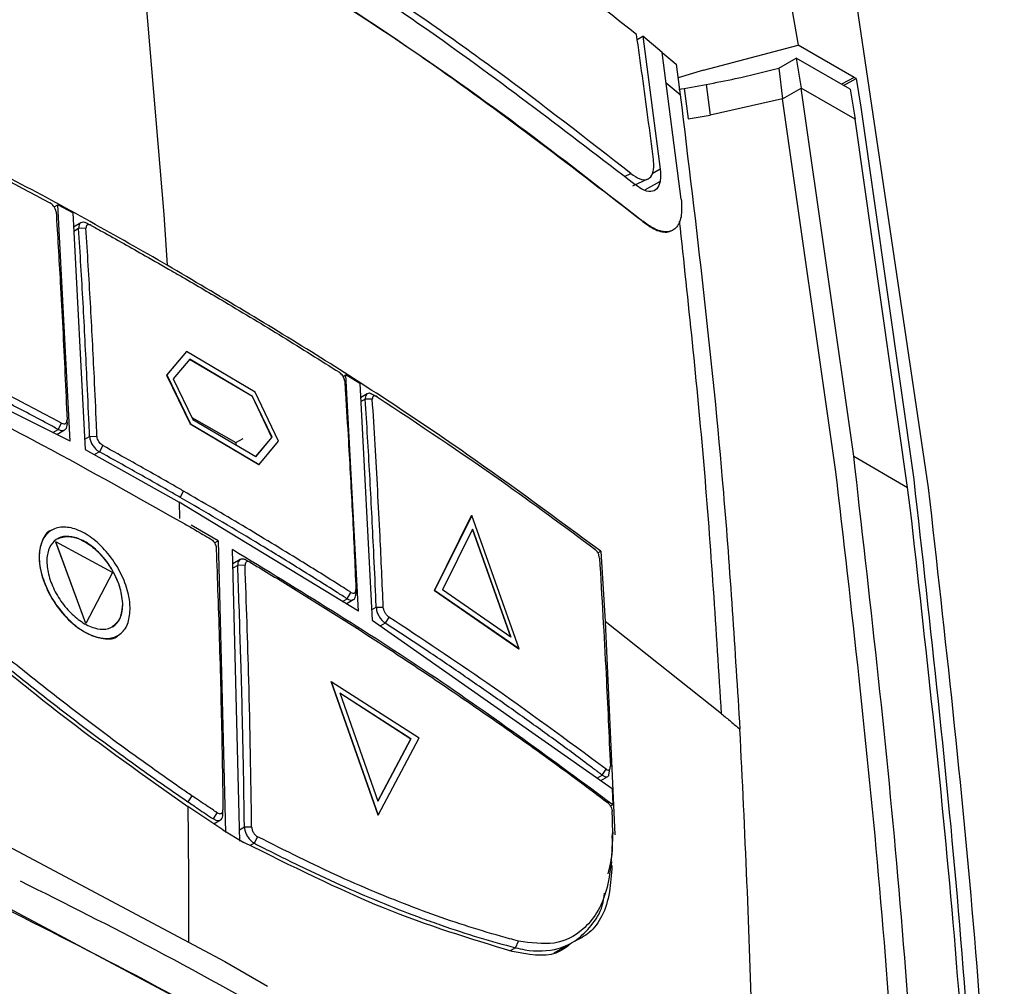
# Model space of a CAD drawing. Extents: x 106 to 315, y 19 to 260.
# Tile 22 of 132: x 158 to 169, y 73 to 84. Entities that reach past the tile are written whole.
import ezdxf

# ---------------------------------------------------------------- set-up
doc = ezdxf.new("R2010")
doc.units = 0
doc.layers.get('0').update_dxf_attribs({"linetype": 'CONTINUOUS'})

msp = doc.modelspace()

# ---------------------------------------------------------------- linework, layer by layer
at = {"color": 7, "linetype": 'CONTINUOUS'}
for p, q in [((166.856, 84.422), (167.042, 83.327)), ((159.762, 84.336), (160.005, 81.444)), ((167.665, 83.956), (168.486, 78.409)), ((165.258, 83.388), (165.32, 83.424)), ((165.32, 83.424), (165.512, 81.949)), ((165.535, 83.245), (165.32, 83.424)), ((165.994, 83.048), (167.042, 83.327)), ((167.665, 82.967), (167.042, 83.327)), ((165.534, 83.244), (165.691, 83.113)), ((165.746, 81.615), (165.535, 83.245)), ((166.827, 83.07), (167.021, 83.182)), ((167.021, 83.182), (167.076, 82.849)), ((167.62, 82.836), (167.021, 83.182)), ((165.691, 83.113), (165.734, 82.773)), ((165.994, 83.048), (165.71, 82.963)), ((166.827, 83.07), (166.871, 82.73)), ((167.665, 82.967), (167.523, 82.892)), ((167.546, 82.879), (167.688, 82.954)), ((167.688, 82.954), (167.665, 82.967)), ((167.688, 82.954), (167.74, 82.636)), ((165.734, 82.773), (165.578, 82.904)), ((165.718, 82.836), (165.779, 82.846)), ((165.779, 82.846), (166.023, 82.889)), ((165.779, 82.846), (165.823, 82.506)), ((166.023, 82.889), (166.067, 82.549)), ((166.871, 82.73), (167.076, 82.849)), ((167.659, 78.762), (167.076, 82.848)), ((167.675, 82.503), (167.076, 82.848)), ((167.62, 82.836), (167.675, 82.503)), ((166.871, 82.73), (166.067, 82.549)), ((167.459, 78.615), (166.871, 82.73)), ((167.74, 82.636), (168.325, 78.502)), ((165.823, 82.506), (166.067, 82.549)), ((168.258, 78.416), (167.675, 82.503)), ((165.209, 81.764), (165.376, 81.84)), ((158.787, 81.529), (158.828, 81.553)), ((158.967, 78.927), (158.828, 81.553)), ((158.994, 81.462), (158.828, 81.553)), ((158.994, 81.462), (159.133, 78.836)), ((160.005, 81.444), (160.013, 81.332)), ((159.085, 81.353), (159.002, 81.305)), ((159.141, 81.294), (159.059, 81.29)), ((159.156, 81.346), (159.178, 81.334)), ((160.013, 81.332), (160.043, 80.883)), ((165.321, 81.37), (165.318, 81.368)), ((165.65, 81.27), (165.654, 81.272)), ((158.967, 78.927), (155.812, 80.511)), ((160.255, 79.924), (160.035, 79.663)), ((160.257, 79.925), (160.037, 79.664)), ((160.255, 79.924), (160.257, 79.925)), ((161.019, 79.474), (160.257, 79.925)), ((160.292, 79.838), (160.109, 79.621)), ((160.988, 79.423), (160.29, 79.837)), ((160.99, 79.425), (160.292, 79.838)), ((160.035, 79.663), (160.037, 79.664)), ((160.035, 79.663), (160.297, 79.12)), ((160.037, 79.664), (160.299, 79.122)), ((161.993, 79.648), (162.025, 79.666)), ((162.163, 77.04), (162.025, 79.666)), ((162.178, 79.568), (162.025, 79.666)), ((160.109, 79.621), (160.327, 79.171)), ((162.178, 79.568), (162.316, 76.942)), ((161.277, 78.929), (161.019, 79.474)), ((162.262, 79.455), (162.186, 79.411)), ((162.348, 79.432), (162.285, 79.46)), ((162.328, 79.444), (162.373, 79.421)), ((160.988, 79.423), (160.99, 79.425)), ((161.203, 78.971), (160.988, 79.423)), ((161.205, 78.972), (160.99, 79.425)), ((162.318, 79.395), (162.24, 79.394)), ((158.832, 79.059), (158.87, 79.129)), ((158.931, 79.135), (158.931, 79.162)), ((158.931, 79.135), (158.932, 79.117)), ((160.297, 79.12), (160.299, 79.122)), ((160.297, 79.12), (161.059, 78.669)), ((160.299, 79.122), (161.061, 78.67)), ((160.317, 79.193), (160.803, 78.912)), ((160.327, 79.171), (161.026, 78.757)), ((158.817, 79.002), (158.904, 79.053)), ((159.181, 78.981), (159.263, 78.984)), ((159.327, 78.88), (159.29, 78.81)), ((160.803, 78.912), (160.886, 78.96)), ((160.803, 78.912), (160.803, 78.889)), ((161.024, 78.756), (161.203, 78.971)), ((161.026, 78.757), (161.205, 78.972)), ((161.061, 78.67), (161.277, 78.929)), ((161.203, 78.971), (161.205, 78.972)), ((159.133, 78.836), (160.173, 78.252)), ((161.059, 78.669), (161.061, 78.67)), ((167.659, 78.762), (168.258, 78.416)), ((160.185, 78.305), (160.223, 78.374)), ((168.287, 78.187), (168.258, 78.416)), ((162.163, 77.04), (160.173, 78.252)), ((163.007, 77.271), (163.419, 78.104)), ((163.421, 78.105), (163.009, 77.272)), ((163.419, 78.104), (163.421, 78.105)), ((163.947, 76.624), (163.421, 78.105)), ((158.761, 77.941), (158.759, 77.94)), ((160.606, 77.821), (160.307, 77.995)), ((163.43, 77.953), (163.096, 77.279)), ((163.428, 77.952), (163.854, 76.753)), ((163.856, 76.754), (163.43, 77.953)), ((158.806, 77.808), (158.808, 77.81)), ((159.139, 76.905), (158.806, 77.808)), ((159.141, 76.906), (158.808, 77.81)), ((159.434, 77.471), (158.808, 77.81)), ((160.567, 77.798), (160.606, 77.821)), ((160.606, 77.821), (160.688, 74.584)), ((160.848, 74.489), (160.765, 77.726)), ((164.821, 77.688), (164.853, 77.706)), ((164.853, 77.706), (164.901, 76.928)), ((160.851, 77.614), (160.769, 77.567)), ((160.959, 77.586), (160.915, 77.609)), ((159.434, 77.471), (159.141, 76.906)), ((160.906, 77.552), (160.824, 77.55)), ((162.039, 77.178), (162.081, 77.25)), ((162.136, 77.281), (162.134, 77.233)), ((163.007, 77.271), (163.009, 77.272)), ((163.007, 77.271), (163.945, 76.622)), ((163.947, 76.624), (163.009, 77.272)), ((163.856, 76.754), (163.096, 77.279)), ((162.027, 77.123), (162.107, 77.169)), ((162.361, 77.084), (162.44, 77.085)), ((162.316, 76.942), (164.98, 75.074)), ((162.502, 76.976), (162.461, 76.909)), ((166.194, 75.901), (164.9, 76.928)), ((164.901, 76.928), (165.009, 74.557)), ((159.139, 76.905), (159.141, 76.906)), ((159.493, 76.769), (159.495, 76.77)), ((163.945, 76.622), (163.947, 76.624)), ((161.861, 76.26), (161.863, 76.261)), ((162.382, 74.776), (161.861, 76.26)), ((161.863, 76.261), (162.836, 75.633)), ((161.863, 76.261), (162.384, 74.777)), ((162.745, 75.624), (161.957, 76.132)), ((161.959, 76.133), (162.747, 75.625)), ((161.959, 76.133), (162.381, 74.932)), ((162.745, 75.624), (162.379, 74.931)), ((162.381, 74.932), (162.747, 75.625)), ((162.384, 74.777), (162.836, 75.633)), ((162.745, 75.624), (162.747, 75.625)), ((164.87, 75.22), (164.913, 75.286)), ((164.944, 75.221), (164.955, 75.292)), ((164.854, 75.162), (164.931, 75.207)), ((164.98, 75.074), (164.987, 74.891)), ((160.315, 74.992), (160.271, 74.925)), ((157.493, 74.847), (160.683, 73.152)), ((160.659, 74.614), (160.271, 74.874)), ((164.987, 74.891), (164.961, 74.876)), ((160.554, 74.734), (160.597, 74.803)), ((162.382, 74.776), (162.384, 74.777)), ((160.559, 74.681), (160.632, 74.723)), ((160.899, 74.645), (160.979, 74.646)), ((160.659, 74.614), (160.894, 74.474)), ((161.044, 74.537), (161.006, 74.467)), ((164.98, 74.537), (164.986, 74.588)), ((161.501, 72.026), (158.232, 73.771)), ((163.907, 73.304), (163.939, 73.378)), ((164.335, 73.246), (164.534, 73.361)), ((160.683, 73.152), (161.156, 72.876))]:
    msp.add_line(p, q, dxfattribs=at)
at = {"color": 8, "linetype": 'CONTINUOUS'}
for p, q in [((165.512, 81.949), (165.423, 81.897)), ((165.116, 81.866), (165.188, 81.899)), ((165.512, 81.813), (165.346, 81.718)), ((159.059, 81.29), (159.005, 81.258)), ((162.24, 79.394), (162.188, 79.364)), ((158.772, 79.024), (158.832, 79.059)), ((159.127, 78.949), (159.181, 78.981)), ((159.29, 78.81), (159.235, 78.779)), ((160.824, 77.55), (160.771, 77.519)), ((161.986, 77.148), (162.039, 77.178)), ((162.31, 77.055), (162.361, 77.084)), ((162.461, 76.909), (162.407, 76.878)), ((164.816, 75.189), (164.87, 75.22)), ((160.844, 74.614), (160.899, 74.645)), ((160.963, 74.442), (161.006, 74.467)), ((163.907, 73.304), (163.848, 73.27))]:
    msp.add_line(p, q, dxfattribs=at)
at = {"color": 7, "linetype": 'CONTINUOUS'}
for points, knots in [([(165.25, 83.442), (164.768, 83.826), (163.805, 84.595), (162.03, 85.859), (160.666, 86.699), (159.863, 87.193)], [0, 0, 0, 0, 0.291745, 0.583492, 1, 1, 1, 1]), ([(159.643, 85.575), (160.213, 85.237), (161.356, 84.559), (163.252, 83.305), (164.49, 82.351), (165.236, 81.777)], [0, 0, 0, 0, 0.2837922, 0.568689, 1, 1, 1, 1]), ([(165.188, 81.9), (164.699, 82.281), (163.72, 83.044), (162.023, 84.224), (160.765, 84.994), (160.072, 85.419)], [0, 0, 0, 0, 0.309467, 0.619606, 1, 1, 1, 1]), ([(165.318, 81.368), (164.864, 81.723), (163.938, 82.449), (162.091, 83.748), (160.606, 84.642), (159.673, 85.204)], [0, 0, 0, 0, 0.2627393, 0.5366434, 1, 1, 1, 1]), ([(159.677, 85.206), (160.249, 84.866), (161.394, 84.187), (163.309, 82.921), (164.561, 81.956), (165.321, 81.37)], [0, 0, 0, 0, 0.282158, 0.564318, 1, 1, 1, 1]), ([(165.437, 82.055), (165.417, 82.212), (165.358, 82.676), (165.293, 83.137), (165.25, 83.442)], [0, 0, 0, 0, 0.338712, 1, 1, 1, 1]), ([(166.023, 82.889), (166.131, 82.91), (166.404, 82.963), (166.668, 83.03), (166.827, 83.07)], [0, 0, 0, 0, 0.396137, 1, 1, 1, 1]), ([(155.887, 83.009), (156.431, 82.749), (157.403, 82.284), (158.332, 81.791), (158.74, 81.574)], [0, 0, 0, 0, 0.5599979, 1, 1, 1, 1]), ([(165.734, 82.773), (165.911, 81.314), (166.191, 79.007), (166.341, 76.611), (166.397, 75.731)], [0, 0, 0, 0, 0.632498, 1, 1, 1, 1]), ([(160.043, 80.883), (159.475, 81.206), (158.481, 81.773), (157.41, 82.292), (156.951, 82.515)], [0, 0, 0, 0, 0.570369, 1, 1, 1, 1]), ([(165.188, 81.9), (165.222, 81.877), (165.288, 81.831), (165.369, 81.827), (165.424, 81.873), (165.445, 81.955), (165.44, 82.026), (165.437, 82.055)], [0, 0, 0, 0, 0.213239, 0.426424, 0.640996, 0.857324, 1, 1, 1, 1]), ([(165.512, 81.949), (165.513, 81.936), (165.516, 81.91), (165.517, 81.863), (165.514, 81.833), (165.512, 81.813)], [0, 0, 0, 0, 0.252557, 0.505114, 1, 1, 1, 1]), ([(165.512, 81.813), (165.502, 81.782), (165.482, 81.722), (165.41, 81.692), (165.324, 81.712), (165.26, 81.759), (165.236, 81.777)], [0, 0, 0, 0, 0.264733, 0.528226, 0.821521, 1, 1, 1, 1]), ([(165.746, 81.615), (165.749, 81.545), (165.754, 81.441), (165.723, 81.346), (165.688, 81.293), (165.64, 81.261), (165.581, 81.249), (165.513, 81.259), (165.427, 81.292), (165.36, 81.341), (165.321, 81.37)], [0, 0, 0, 0, 0.214444, 0.32048, 0.426506, 0.532531, 0.638552, 0.744577, 0.850604, 1, 1, 1, 1]), ([(158.809, 81.475), (158.807, 81.485), (158.803, 81.507), (158.784, 81.537), (158.762, 81.56), (158.748, 81.57), (158.74, 81.574)], [0, 0, 0, 0, 0.27941, 0.558666, 0.779189, 1, 1, 1, 1]), ([(158.809, 81.475), (158.825, 81.215), (158.851, 80.786), (158.883, 80.185), (158.908, 79.676), (158.923, 79.335), (158.931, 79.165)], [0, 0, 0, 0, 0.339999, 0.56, 0.78, 1, 1, 1, 1]), ([(159.156, 81.346), (159.145, 81.35), (159.124, 81.36), (159.095, 81.36), (159.072, 81.346), (159.06, 81.321), (159.06, 81.299), (159.059, 81.29)], [0, 0, 0, 0, 0.191572, 0.405507, 0.619798, 0.83446, 1, 1, 1, 1]), ([(159.181, 78.981), (159.179, 79.024), (159.17, 79.242), (159.147, 79.737), (159.117, 80.325), (159.085, 80.877), (159.068, 81.152), (159.059, 81.29)], [0, 0, 0, 0, 0.056115, 0.280573, 0.640274, 0.820135, 1, 1, 1, 1]), ([(159.198, 81.325), (159.191, 81.328), (159.177, 81.334), (159.159, 81.333), (159.147, 81.323), (159.141, 81.309), (159.141, 81.298), (159.141, 81.294)], [0, 0, 0, 0, 0.2218782, 0.4439294, 0.6623443, 0.8760555, 1, 1, 1, 1]), ([(159.263, 78.984), (159.261, 79.027), (159.252, 79.245), (159.229, 79.74), (159.192, 80.467), (159.158, 81.018), (159.141, 81.294)], [0, 0, 0, 0, 0.056088, 0.280446, 0.64021, 1, 1, 1, 1]), ([(159.198, 81.325), (159.238, 81.302), (159.359, 81.235), (159.56, 81.123), (159.818, 80.977), (159.996, 80.875), (160.094, 80.819)], [0, 0, 0, 0, 0.133724, 0.401173, 0.668622, 1, 1, 1, 1]), ([(165.318, 81.368), (165.346, 81.346), (165.402, 81.304), (165.481, 81.266), (165.553, 81.249), (165.61, 81.25), (165.638, 81.266), (165.649, 81.272)], [0, 0, 0, 0, 0.214596, 0.429178, 0.643747, 0.858309, 1, 1, 1, 1]), ([(166.194, 75.901), (166.135, 76.826), (166.018, 78.676), (165.824, 80.474), (165.728, 81.373)], [0, 0, 0, 0, 0.500018, 1, 1, 1, 1]), ([(164.853, 77.706), (164.362, 78.069), (163.366, 78.804), (161.761, 79.864), (160.616, 80.543), (160.043, 80.883)], [0, 0, 0, 0, 0.32685, 0.663081, 1, 1, 1, 1]), ([(160.094, 80.819), (160.133, 80.796), (160.33, 80.682), (160.742, 80.44), (161.325, 80.089), (161.743, 79.825), (161.953, 79.693)], [0, 0, 0, 0, 0.062046, 0.310233, 0.655069, 1, 1, 1, 1]), ([(158.87, 79.129), (158.348, 79.405), (157.418, 79.896), (156.443, 80.359), (156.015, 80.563)], [0, 0, 0, 0, 0.559991, 1, 1, 1, 1]), ([(158.832, 79.059), (158.794, 79.08), (158.601, 79.184), (158.329, 79.328), (157.938, 79.531), (157.622, 79.693), (157.225, 79.892), (156.904, 80.05), (156.563, 80.216), (156.282, 80.35), (156.081, 80.444), (155.98, 80.492)], [0, 0, 0, 0, 0.041811, 0.209059, 0.292682, 0.45993, 0.543552, 0.7108, 0.794423, 0.897209, 1, 1, 1, 1]), ([(156.029, 80.198), (156.071, 80.178), (156.285, 80.078), (157.178, 79.652), (158.561, 78.955), (159.715, 78.304), (160.238, 78.009)], [0, 0, 0, 0, 0.02919, 0.145951, 0.613129, 1, 1, 1, 1]), ([(162.012, 79.593), (162.011, 79.6), (162.009, 79.616), (161.998, 79.641), (161.983, 79.665), (161.967, 79.682), (161.957, 79.69), (161.953, 79.693)], [0, 0, 0, 0, 0.21473, 0.429545, 0.643764, 0.857556, 1, 1, 1, 1]), ([(162.012, 79.593), (162.015, 79.549), (162.029, 79.329), (162.058, 78.836), (162.099, 78.11), (162.124, 77.557), (162.136, 77.281)], [0, 0, 0, 0, 0.057328, 0.286638, 0.643307, 1, 1, 1, 1]), ([(162.328, 79.444), (162.318, 79.45), (162.297, 79.46), (162.27, 79.461), (162.25, 79.448), (162.24, 79.424), (162.24, 79.403), (162.24, 79.394)], [0, 0, 0, 0, 0.193438, 0.406442, 0.621128, 0.837216, 1, 1, 1, 1]), ([(162.373, 79.421), (162.365, 79.426), (162.348, 79.434), (162.33, 79.43), (162.319, 79.417), (162.318, 79.403), (162.318, 79.395)], [0, 0, 0, 0, 0.280342, 0.55967, 0.779775, 1, 1, 1, 1]), ([(162.361, 77.084), (162.359, 77.126), (162.351, 77.335), (162.328, 77.826), (162.291, 78.555), (162.257, 79.114), (162.24, 79.394)], [0, 0, 0, 0, 0.053891, 0.269457, 0.634716, 1, 1, 1, 1]), ([(162.44, 77.085), (162.428, 77.348), (162.409, 77.782), (162.378, 78.383), (162.349, 78.89), (162.328, 79.227), (162.318, 79.395)], [0, 0, 0, 0, 0.34, 0.559999, 0.78, 1, 1, 1, 1]), ([(162.373, 79.421), (162.838, 79.113), (163.667, 78.561), (164.445, 77.985), (164.787, 77.731)], [0, 0, 0, 0, 0.5599894, 1, 1, 1, 1]), ([(158.832, 79.059), (158.842, 79.055), (158.864, 79.045), (158.893, 79.045), (158.917, 79.06), (158.93, 79.085), (158.932, 79.107), (158.932, 79.117)], [0, 0, 0, 0, 0.184515, 0.399025, 0.613455, 0.827986, 1, 1, 1, 1]), ([(158.87, 79.129), (158.879, 79.125), (158.898, 79.118), (158.918, 79.125), (158.929, 79.142), (158.93, 79.157), (158.931, 79.165)], [0, 0, 0, 0, 0.279643, 0.559246, 0.779616, 1, 1, 1, 1]), ([(159.181, 78.981), (159.183, 78.969), (159.185, 78.944), (159.202, 78.902), (159.229, 78.861), (159.26, 78.829), (159.281, 78.816), (159.29, 78.81)], [0, 0, 0, 0, 0.189396, 0.403729, 0.618616, 0.833745, 1, 1, 1, 1]), ([(159.327, 78.88), (159.321, 78.884), (159.307, 78.893), (159.289, 78.914), (159.275, 78.938), (159.265, 78.963), (159.264, 78.977), (159.263, 78.984)], [0, 0, 0, 0, 0.202404, 0.404683, 0.61118, 0.828109, 1, 1, 1, 1]), ([(160.223, 78.374), (160.186, 78.396), (159.999, 78.503), (159.702, 78.672), (159.439, 78.818), (159.327, 78.88)], [0, 0, 0, 0, 0.12611, 0.630555, 1, 1, 1, 1]), ([(160.185, 78.305), (160.147, 78.327), (159.961, 78.434), (159.663, 78.603), (159.401, 78.749), (159.29, 78.81)], [0, 0, 0, 0, 0.126235, 0.631181, 1, 1, 1, 1]), ([(168.488, 69.227), (168.389, 70.86), (168.194, 74.094), (167.836, 77.216), (167.659, 78.762)], [0, 0, 0, 0, 0.504941, 1, 1, 1, 1]), ([(168.285, 69.11), (168.187, 70.737), (167.992, 73.96), (167.636, 77.073), (167.459, 78.615)], [0, 0, 0, 0, 0.504658, 1, 1, 1, 1]), ([(168.325, 78.502), (168.509, 76.865), (168.881, 73.554), (169.072, 70.119), (169.169, 68.384)], [0, 0, 0, 0, 0.494733, 1, 1, 1, 1]), ([(162.081, 77.25), (162.044, 77.273), (161.858, 77.391), (161.459, 77.64), (160.879, 77.992), (160.442, 78.247), (160.223, 78.374)], [0, 0, 0, 0, 0.061592, 0.307963, 0.653931, 1, 1, 1, 1]), ([(168.486, 78.409), (168.672, 76.754), (169.044, 73.443), (169.235, 70.008), (169.33, 68.291)], [0, 0, 0, 0, 0.499993, 1, 1, 1, 1]), ([(160.173, 78.252), (160.174, 78.218), (160.177, 78.157), (160.179, 78.096), (160.18, 78.069)], [0, 0, 0, 0, 0.560001, 1, 1, 1, 1]), ([(162.039, 77.178), (162.002, 77.202), (161.816, 77.32), (161.478, 77.532), (160.901, 77.886), (160.465, 78.141), (160.185, 78.305)], [0, 0, 0, 0, 0.061655, 0.308279, 0.554903, 1, 1, 1, 1]), ([(169.092, 68.781), (168.996, 70.391), (168.805, 73.58), (168.458, 76.661), (168.287, 78.187)], [0, 0, 0, 0, 0.5048988, 1, 1, 1, 1]), ([(160.238, 78.009), (160.277, 77.987), (160.344, 77.948), (160.439, 77.893), (160.496, 77.86), (160.524, 77.844)], [0, 0, 0, 0, 0.40643, 0.703214, 1, 1, 1, 1]), ([(159.631, 77.082), (159.627, 77.023), (159.619, 76.904), (159.537, 76.784), (159.412, 76.729), (159.254, 76.745), (159.084, 76.827), (158.916, 76.972), (158.772, 77.157), (158.669, 77.366), (158.616, 77.574), (158.624, 77.757), (158.688, 77.896), (158.802, 77.973), (158.953, 77.98), (159.122, 77.919), (159.292, 77.791), (159.444, 77.615), (159.559, 77.41), (159.619, 77.225), (159.628, 77.122), (159.631, 77.082)], [0, 0, 0, 0, 0.053864, 0.107683, 0.162009, 0.214503, 0.269567, 0.322113, 0.376545, 0.4301, 0.483745, 0.538118, 0.590664, 0.645707, 0.698146, 0.752581, 0.805968, 0.859611, 0.913985, 0.966853, 1, 1, 1, 1]), ([(158.759, 77.94), (158.759, 77.94), (158.705, 77.929), (158.646, 77.822), (158.606, 77.635), (158.654, 77.394), (158.771, 77.149), (158.943, 76.937), (159.144, 76.784), (159.333, 76.73), (159.458, 76.729), (159.493, 76.769), (159.493, 76.769)], [0, 0, 0, 0, 0.0000784, 0.1249347, 0.249844, 0.374539, 0.4999031, 0.6252686, 0.7499357, 0.8748163, 0.9997053, 1, 1, 1, 1]), ([(159.548, 77.128), (159.545, 77.078), (159.538, 76.979), (159.47, 76.879), (159.366, 76.833), (159.234, 76.846), (159.091, 76.915), (158.951, 77.036), (158.831, 77.19), (158.745, 77.365), (158.702, 77.539), (158.708, 77.691), (158.762, 77.807), (158.856, 77.871), (158.982, 77.877), (159.123, 77.826), (159.265, 77.719), (159.392, 77.572), (159.488, 77.401), (159.538, 77.247), (159.545, 77.161), (159.548, 77.128)], [0, 0, 0, 0, 0.0538608, 0.1076784, 0.1620012, 0.2144948, 0.2695609, 0.3221129, 0.3765463, 0.4300981, 0.4837381, 0.5381118, 0.5906635, 0.6457112, 0.6981498, 0.7525811, 0.8059654, 0.8596094, 0.9139854, 0.9668577, 1, 1, 1, 1]), ([(158.82, 77.843), (158.863, 77.858), (158.948, 77.886), (159.115, 77.83), (159.28, 77.705), (159.422, 77.527), (159.522, 77.319), (159.538, 77.191), (159.546, 77.127)], [0, 0, 0, 0, 0.166074, 0.33312, 0.500169, 0.666439, 0.832765, 1, 1, 1, 1]), ([(160.524, 77.844), (160.531, 77.839), (160.544, 77.83), (160.562, 77.808), (160.576, 77.783), (160.584, 77.76), (160.585, 77.747), (160.586, 77.742)], [0, 0, 0, 0, 0.215668, 0.431284, 0.647259, 0.857825, 1, 1, 1, 1]), ([(160.586, 77.742), (160.587, 77.698), (160.595, 77.478), (160.616, 76.886), (160.643, 75.962), (160.655, 75.211), (160.661, 74.835)], [0, 0, 0, 0, 0.045738, 0.228691, 0.614323, 1, 1, 1, 1]), ([(164.987, 74.891), (164.324, 75.38), (162.991, 76.362), (161.509, 77.27), (160.765, 77.726)], [0, 0, 0, 0, 0.498047, 1, 1, 1, 1]), ([(164.839, 77.631), (164.837, 77.641), (164.834, 77.661), (164.82, 77.692), (164.804, 77.716), (164.792, 77.726), (164.787, 77.732)], [0, 0, 0, 0, 0.27971, 0.559222, 0.779527, 1, 1, 1, 1]), ([(160.921, 77.606), (160.911, 77.611), (160.89, 77.621), (160.861, 77.621), (160.838, 77.606), (160.825, 77.581), (160.824, 77.559), (160.824, 77.55)], [0, 0, 0, 0, 0.191441, 0.406036, 0.620697, 0.835409, 1, 1, 1, 1]), ([(160.963, 77.584), (160.954, 77.588), (160.937, 77.596), (160.918, 77.589), (160.908, 77.574), (160.907, 77.559), (160.906, 77.552)], [0, 0, 0, 0, 0.279513, 0.559318, 0.779762, 1, 1, 1, 1]), ([(160.963, 77.584), (161.003, 77.56), (161.205, 77.439), (161.723, 77.122), (162.349, 76.724), (162.961, 76.319), (163.413, 76.011), (163.858, 75.701), (164.366, 75.338), (164.718, 75.075), (164.928, 74.918)], [0, 0, 0, 0, 0.028649, 0.143246, 0.372454, 0.487051, 0.601648, 0.716245, 0.830842, 1, 1, 1, 1]), ([(164.839, 77.631), (164.864, 77.202), (164.91, 76.435), (164.944, 75.661), (164.959, 75.32)], [0, 0, 0, 0, 0.560001, 1, 1, 1, 1]), ([(160.899, 74.645), (160.898, 74.69), (160.895, 74.913), (160.89, 75.225), (160.883, 75.58), (160.875, 75.935), (160.866, 76.29), (160.853, 76.706), (160.841, 77.097), (160.83, 77.399), (160.824, 77.55)], [0, 0, 0, 0, 0.0457468, 0.2287367, 0.3202306, 0.4117245, 0.5947145, 0.6862092, 0.8431027, 1, 1, 1, 1]), ([(160.979, 74.646), (160.971, 75.191), (160.955, 76.165), (160.921, 77.128), (160.906, 77.552)], [0, 0, 0, 0, 0.559998, 1, 1, 1, 1]), ([(160.315, 74.992), (160.276, 75.019), (160.082, 75.152), (159.731, 75.4), (159.339, 75.688), (158.945, 75.987), (158.629, 76.233), (158.238, 76.547), (157.851, 76.865), (157.544, 77.129), (157.391, 77.262)], [0, 0, 0, 0, 0.040367, 0.201868, 0.363368, 0.444105, 0.605604, 0.686341, 0.843041, 1, 1, 1, 1]), ([(162.081, 77.25), (162.088, 77.246), (162.101, 77.24), (162.118, 77.24), (162.13, 77.25), (162.136, 77.264), (162.136, 77.276), (162.136, 77.281)], [0, 0, 0, 0, 0.216996, 0.433754, 0.652317, 0.863795, 1, 1, 1, 1]), ([(157.339, 77.199), (157.379, 77.165), (157.576, 76.994), (157.932, 76.693), (158.328, 76.37), (158.724, 76.056), (159.04, 75.813), (159.43, 75.521), (159.815, 75.24), (160.119, 75.03), (160.271, 74.925)], [0, 0, 0, 0, 0.040268, 0.201374, 0.36248, 0.44302, 0.604127, 0.684667, 0.8422, 1, 1, 1, 1]), ([(162.039, 77.178), (162.049, 77.173), (162.069, 77.163), (162.098, 77.163), (162.12, 77.177), (162.133, 77.202), (162.134, 77.224), (162.134, 77.233)], [0, 0, 0, 0, 0.191244, 0.405921, 0.620725, 0.835547, 1, 1, 1, 1]), ([(157.375, 77.115), (157.867, 76.701), (158.839, 75.883), (159.797, 75.208), (160.271, 74.874)], [0, 0, 0, 0, 0.505675, 1, 1, 1, 1]), ([(159.546, 77.127), (159.542, 77.069), (159.533, 76.952), (159.466, 76.895), (159.433, 76.866)], [0, 0, 0, 0, 0.502051, 1, 1, 1, 1]), ([(162.361, 77.084), (162.362, 77.073), (162.365, 77.048), (162.38, 77.005), (162.404, 76.963), (162.432, 76.929), (162.452, 76.915), (162.461, 76.909)], [0, 0, 0, 0, 0.1835745, 0.3980409, 0.6123278, 0.8267451, 1, 1, 1, 1]), ([(162.502, 76.976), (162.493, 76.983), (162.476, 76.997), (162.455, 77.028), (162.443, 77.059), (162.441, 77.076), (162.44, 77.085)], [0, 0, 0, 0, 0.279735, 0.559369, 0.779683, 1, 1, 1, 1]), ([(164.913, 75.286), (164.477, 75.608), (163.698, 76.183), (162.867, 76.734), (162.502, 76.976)], [0, 0, 0, 0, 0.559997, 1, 1, 1, 1]), ([(164.87, 75.22), (164.862, 75.226), (164.846, 75.238), (164.797, 75.274), (164.627, 75.402), (164.398, 75.571), (164.067, 75.811), (163.8, 76.001), (163.461, 76.237), (163.188, 76.425), (162.906, 76.615), (162.687, 76.76), (162.536, 76.859), (162.461, 76.909)], [0, 0, 0, 0, 0.010505, 0.021009, 0.063026, 0.231097, 0.315132, 0.483202, 0.567237, 0.735308, 0.819342, 0.909669, 1, 1, 1, 1]), ([(166.194, 75.901), (166.228, 75.873), (166.296, 75.816), (166.363, 75.759), (166.397, 75.731)], [0, 0, 0, 0, 0.499997, 1, 1, 1, 1]), ([(166.569, 68.817), (166.566, 69.994), (166.561, 72.331), (166.451, 74.603), (166.397, 75.731)], [0, 0, 0, 0, 0.503957, 1, 1, 1, 1]), ([(164.913, 75.286), (164.92, 75.282), (164.935, 75.274), (164.95, 75.282), (164.958, 75.298), (164.958, 75.312), (164.959, 75.32)], [0, 0, 0, 0, 0.279735, 0.558634, 0.778861, 1, 1, 1, 1]), ([(164.87, 75.22), (164.879, 75.214), (164.898, 75.202), (164.923, 75.201), (164.938, 75.209), (164.943, 75.22), (164.943, 75.223)], [0, 0, 0, 0, 0.287853, 0.599166, 0.915575, 1, 1, 1, 1]), ([(160.597, 74.803), (160.559, 74.829), (160.493, 74.872), (160.399, 74.935), (160.343, 74.973), (160.315, 74.992)], [0, 0, 0, 0, 0.407076, 0.703526, 1, 1, 1, 1]), ([(160.271, 74.925), (160.31, 74.899), (160.376, 74.854), (160.47, 74.79), (160.526, 74.753), (160.554, 74.734)], [0, 0, 0, 0, 0.406096, 0.703039, 1, 1, 1, 1]), ([(160.271, 74.874), (160.275, 74.51), (160.28, 74.009), (160.279, 73.505), (160.279, 73.367)], [0, 0, 0, 0, 0.72641, 1, 1, 1, 1]), ([(164.928, 74.918), (164.935, 74.911), (164.95, 74.898), (164.967, 74.868), (164.977, 74.84), (164.979, 74.824), (164.98, 74.816)], [0, 0, 0, 0, 0.279763, 0.55921, 0.77985, 1, 1, 1, 1]), ([(160.554, 74.734), (160.564, 74.729), (160.585, 74.717), (160.615, 74.714), (160.641, 74.726), (160.657, 74.751), (160.659, 74.775), (160.66, 74.788)], [0, 0, 0, 0, 0.179467, 0.385317, 0.591179, 0.797033, 1, 1, 1, 1]), ([(160.597, 74.803), (160.604, 74.8), (160.618, 74.792), (160.636, 74.792), (160.651, 74.8), (160.659, 74.815), (160.66, 74.828), (160.661, 74.835)], [0, 0, 0, 0, 0.206113, 0.412259, 0.61818, 0.8241, 1, 1, 1, 1]), ([(160.66, 74.783), (160.66, 74.791), (160.66, 74.808), (160.661, 74.824), (160.661, 74.833)], [0, 0, 0, 0, 0.5000067, 1, 1, 1, 1]), ([(164.986, 74.588), (164.985, 74.631), (164.983, 74.707), (164.981, 74.783), (164.98, 74.816)], [0, 0, 0, 0, 0.560002, 1, 1, 1, 1]), ([(160.899, 74.645), (160.9, 74.634), (160.902, 74.608), (160.917, 74.565), (160.942, 74.523), (160.973, 74.488), (160.995, 74.474), (161.006, 74.467)], [0, 0, 0, 0, 0.1783845, 0.3842374, 0.5900594, 0.7959003, 1, 1, 1, 1]), ([(160.979, 74.646), (160.981, 74.634), (160.983, 74.611), (161.001, 74.577), (161.023, 74.551), (161.037, 74.542), (161.044, 74.537)], [0, 0, 0, 0, 0.27952, 0.559056, 0.779508, 1, 1, 1, 1]), ([(163.939, 73.378), (163.906, 73.387), (163.743, 73.43), (163.443, 73.518), (163.032, 73.655), (162.681, 73.787), (162.324, 73.932), (161.811, 74.152), (161.352, 74.383), (161.044, 74.537)], [0, 0, 0, 0, 0.036827, 0.184167, 0.331507, 0.478848, 0.552506, 0.699847, 1, 1, 1, 1]), ([(164.986, 74.588), (164.975, 74.357), (164.954, 73.896), (164.696, 73.499), (164.35, 73.319), (164.076, 73.359), (163.939, 73.378)], [0, 0, 0, 0, 0.279688, 0.559472, 0.779725, 1, 1, 1, 1]), ([(164.934, 74.126), (164.955, 74.207), (164.987, 74.329), (164.982, 74.484), (164.98, 74.537)], [0, 0, 0, 0, 0.663628, 1, 1, 1, 1]), ([(163.871, 73.262), (163.404, 73.404), (162.47, 73.687), (161.42, 74.212), (160.894, 74.474)], [0, 0, 0, 0, 0.50001, 1, 1, 1, 1]), ([(161.006, 74.467), (161.044, 74.447), (161.235, 74.348), (161.573, 74.181), (162.016, 73.976), (162.45, 73.791), (162.803, 73.654), (163.154, 73.529), (163.502, 73.414), (163.772, 73.34), (163.907, 73.304)], [0, 0, 0, 0, 0.036735, 0.183707, 0.330679, 0.477651, 0.624622, 0.698096, 0.848911, 1, 1, 1, 1]), ([(164.976, 74.216), (164.97, 74.116), (164.951, 73.798), (164.802, 73.498), (164.617, 73.402), (164.56, 73.373)], [0, 0, 0, 0, 0.241696, 0.766792, 1, 1, 1, 1]), ([(164.97, 74.202), (164.971, 74.212), (164.973, 74.231), (164.975, 74.251), (164.976, 74.26)], [0, 0, 0, 0, 0.500009, 1, 1, 1, 1]), ([(161.525, 72.39), (160.993, 72.689), (159.983, 73.257), (158.918, 73.791), (158.414, 74.043)], [0, 0, 0, 0, 0.5265422, 1, 1, 1, 1]), ([(163.907, 73.304), (163.941, 73.296), (164.112, 73.257), (164.349, 73.269), (164.59, 73.38), (164.75, 73.547), (164.866, 73.711), (164.888, 73.862), (164.894, 73.909)], [0, 0, 0, 0, 0.071226, 0.358328, 0.545115, 0.73159, 0.917436, 1, 1, 1, 1]), ([(158.231, 73.748), (158.789, 73.466), (159.905, 72.901), (160.968, 72.303), (161.5, 72.003)], [0, 0, 0, 0, 0.499716, 1, 1, 1, 1]), ([(164.523, 73.35), (164.469, 73.309), (164.298, 73.18), (164.045, 73.229), (163.871, 73.262)], [0, 0, 0, 0, 0.314371, 1, 1, 1, 1])]:
    msp.add_open_spline(points, degree=3, knots=knots, dxfattribs=at)

doc.saveas('drawing.dxf')
